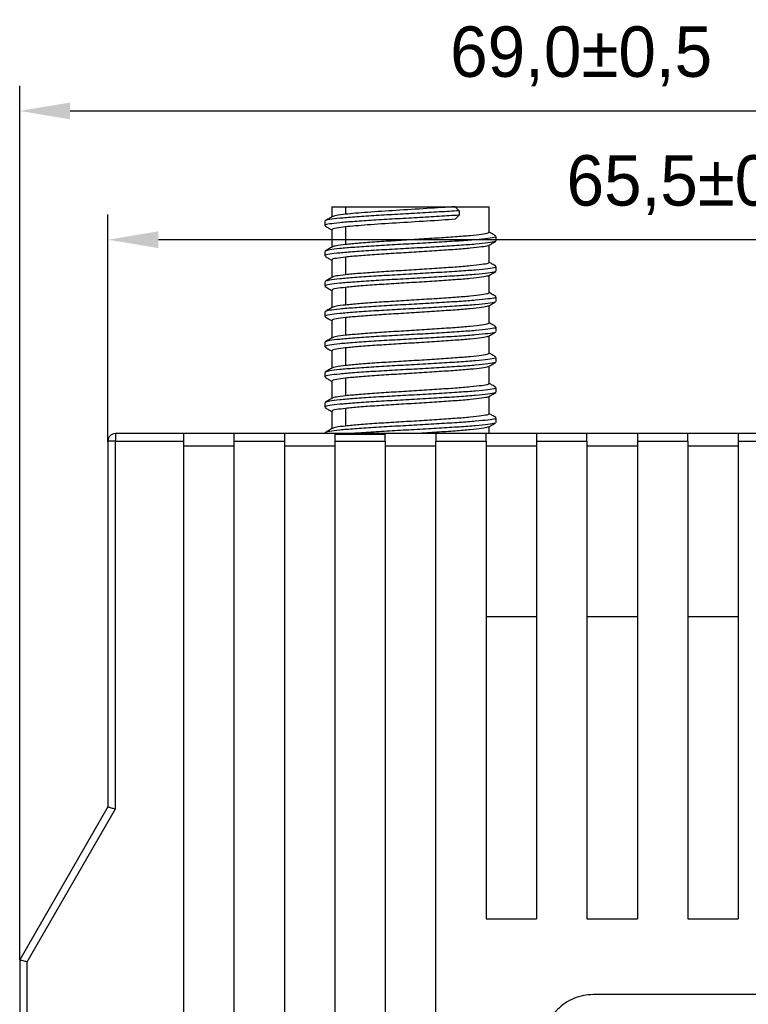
# Model space of a CAD drawing. Header units: millimetres. Extents: x -4806 to 345, y 512 to 4229.
# Tile 16 of 256: x -4606 to -4577, y 4071 to 4110. Entities that reach past the tile are written whole.
import ezdxf

# ---------------------------------------------------------------- set-up
doc = ezdxf.new("R2010")
doc.units = ezdxf.units.MM
doc.header["$LTSCALE"] = 5
doc.header["$PDSIZE"] = -1
doc.layers.add('HMI-D4', color=250, linetype='Continuous')
doc.dimstyles.new('ISO-25', dxfattribs={"dimtxt": 2.5, "dimasz": 2.5, "dimexe": 1.25, "dimexo": 0.625, "dimtad": 1, "dimtxsty": 'Standard', "dimcen": 2.5, "dimadec": 0, "dimazin": 0, "dimtfac": 1, "dimtmove": 0, "dimatfit": 3, "dimfxl": 1, "dimarcsym": 0})

# ---------------------------------------------------------------- blocks, each defined once
blk = doc.blocks.new('*D790')
at = {"layer": 'Defpoints', "color": 0}
for p in [(-4537.338, 4106.635), (-4537.338, 4075.93), (-4606.338, 4072.973)]:
    blk.add_point(p, dxfattribs=at)
at = {"layer": 'HMI-D4', "color": 0, "lineweight": -2}
for p, q in [((-4606.338, 4072.973), (-4606.338, 4107.635)), ((-4537.338, 4075.93), (-4537.338, 4107.635)), ((-4604.338, 4106.635), (-4539.338, 4106.635))]:
    blk.add_line(p, q, dxfattribs=at)
at = {"layer": 'HMI-D4', "color": 0}
for points in [[(-4604.338, 4106.968), (-4604.338, 4106.302), (-4606.338, 4106.635)], [(-4539.338, 4106.968), (-4539.338, 4106.302), (-4537.338, 4106.635)]]:
    blk.add_solid(points, dxfattribs=at)
at = {"layer": 'HMI-D4', "color": 0, "insert": (-4584.068, 4108.802), "char_height": 2, "attachment_point": 5}
blk.add_mtext('69,0±0,5', dxfattribs=at)
blk = doc.blocks.new('*D791')
at = {"layer": 'Defpoints', "color": 0}
for p in [(-4602.838, 4101.528), (-4602.838, 4093.519), (-4537.338, 4093.519)]:
    blk.add_point(p, dxfattribs=at)
at = {"layer": 'HMI-D4', "color": 0, "lineweight": -2}
for p, q in [((-4602.838, 4093.519), (-4602.838, 4102.528)), ((-4537.338, 4093.519), (-4537.338, 4102.528)), ((-4539.338, 4101.528), (-4600.838, 4101.528))]:
    blk.add_line(p, q, dxfattribs=at)
at = {"layer": 'HMI-D4', "color": 0}
for points in [[(-4600.838, 4101.861), (-4600.838, 4101.195), (-4602.838, 4101.528)], [(-4539.338, 4101.861), (-4539.338, 4101.195), (-4537.338, 4101.528)]]:
    blk.add_solid(points, dxfattribs=at)
at = {"layer": 'HMI-D4', "color": 0, "insert": (-4579.451, 4103.695), "char_height": 2, "attachment_point": 5}
blk.add_mtext('65,5±0,5', dxfattribs=at)

msp = doc.modelspace()

# ---------------------------------------------------------------- linework, layer by layer
at = {"color": 7, "linetype": 'Continuous', "lineweight": 25}
for p, q in [((-4593.958, 4102.839), (-4593.958, 4102.434)), ((-4593.958, 4102.839), (-4593.408, 4102.839)), ((-4593.408, 4102.839), (-4593.408, 4102.539)), ((-4593.408, 4102.839), (-4589.069, 4102.839)), ((-4589.069, 4102.839), (-4588.91, 4102.678)), ((-4589.069, 4102.839), (-4587.718, 4102.839)), ((-4588.91, 4102.678), (-4588.91, 4102.501)), ((-4587.718, 4101.824), (-4587.718, 4102.839)), ((-4594.238, 4102.261), (-4594.238, 4102.085)), ((-4588.91, 4102.501), (-4589.069, 4102.339)), ((-4593.958, 4101.924), (-4593.958, 4101.234)), ((-4593.408, 4102.039), (-4593.408, 4101.339)), ((-4587.437, 4101.485), (-4587.437, 4101.661)), ((-4594.238, 4101.061), (-4594.238, 4100.885)), ((-4594.228, 4101.077), (-4594.214, 4101.062)), ((-4587.718, 4100.624), (-4587.718, 4101.314)), ((-4593.958, 4100.724), (-4593.958, 4100.034)), ((-4593.408, 4100.839), (-4593.408, 4100.139)), ((-4587.437, 4100.285), (-4587.437, 4100.461)), ((-4594.238, 4099.861), (-4594.238, 4099.685)), ((-4594.228, 4099.877), (-4594.214, 4099.862)), ((-4587.718, 4099.424), (-4587.718, 4100.114)), ((-4593.958, 4099.524), (-4593.958, 4098.834)), ((-4593.408, 4099.639), (-4593.408, 4098.939)), ((-4587.437, 4099.085), (-4587.437, 4099.261)), ((-4594.238, 4098.661), (-4594.238, 4098.485)), ((-4594.228, 4098.677), (-4594.214, 4098.662)), ((-4587.718, 4098.224), (-4587.718, 4098.914)), ((-4593.958, 4098.324), (-4593.958, 4097.634)), ((-4593.408, 4098.439), (-4593.408, 4097.739)), ((-4587.437, 4097.885), (-4587.437, 4098.061)), ((-4594.238, 4097.461), (-4594.238, 4097.285)), ((-4594.228, 4097.477), (-4594.214, 4097.462)), ((-4587.718, 4097.024), (-4587.718, 4097.714)), ((-4593.958, 4097.124), (-4593.958, 4096.434)), ((-4593.408, 4097.239), (-4593.408, 4096.539)), ((-4587.437, 4096.685), (-4587.437, 4096.861)), ((-4594.238, 4096.261), (-4594.238, 4096.085)), ((-4594.228, 4096.277), (-4594.214, 4096.262)), ((-4587.718, 4095.824), (-4587.718, 4096.514)), ((-4593.958, 4095.924), (-4593.958, 4095.234)), ((-4593.408, 4096.039), (-4593.408, 4095.339)), ((-4587.437, 4095.485), (-4587.437, 4095.661)), ((-4587.718, 4094.624), (-4587.718, 4095.314)), ((-4594.238, 4095.061), (-4594.238, 4094.885)), ((-4594.228, 4095.077), (-4594.214, 4095.062)), ((-4593.958, 4094.724), (-4593.958, 4094.034)), ((-4593.408, 4094.839), (-4593.408, 4094.139)), ((-4587.437, 4094.285), (-4587.437, 4094.461)), ((-4587.718, 4093.839), (-4587.718, 4094.114)), ((-4602.838, 4093.539), (-4602.838, 4079.036)), ((-4602.538, 4093.539), (-4602.838, 4093.539)), ((-4599.838, 4093.839), (-4602.538, 4093.839)), ((-4602.538, 4093.839), (-4602.538, 4093.539)), ((-4602.538, 4078.955), (-4602.538, 4093.539)), ((-4602.538, 4093.539), (-4599.838, 4093.539)), ((-4597.838, 4093.839), (-4599.838, 4093.839)), ((-4599.838, 4093.539), (-4599.838, 3999.139)), ((-4595.838, 4093.839), (-4597.838, 4093.839)), ((-4597.838, 4093.539), (-4597.838, 3999.139)), ((-4597.838, 4093.539), (-4595.838, 4093.539)), ((-4593.838, 4093.839), (-4595.838, 4093.839)), ((-4595.838, 4093.539), (-4595.838, 3999.139)), ((-4594.238, 4093.861), (-4594.238, 4093.839)), ((-4594.228, 4093.877), (-4594.214, 4093.862)), ((-4591.838, 4093.839), (-4593.838, 4093.839)), ((-4593.838, 4093.839), (-4593.838, 4093.822)), ((-4593.838, 4093.822), (-4591.838, 4093.822)), ((-4593.838, 4093.539), (-4591.838, 4093.539)), ((-4593.838, 4093.539), (-4593.838, 3999.139)), ((-4591.838, 4093.839), (-4591.838, 4093.822)), ((-4589.838, 4093.839), (-4591.838, 4093.839)), ((-4591.838, 4093.539), (-4591.838, 3999.139)), ((-4587.838, 4093.839), (-4589.838, 4093.839)), ((-4589.838, 3999.139), (-4589.838, 4093.539)), ((-4589.838, 4093.539), (-4587.838, 4093.539)), ((-4585.838, 4093.839), (-4587.838, 4093.839)), ((-4587.838, 4093.539), (-4587.838, 4074.589)), ((-4583.838, 4093.839), (-4585.838, 4093.839)), ((-4585.838, 4093.539), (-4585.838, 4074.589)), ((-4585.838, 4093.539), (-4583.838, 4093.539)), ((-4581.838, 4093.839), (-4583.838, 4093.839)), ((-4583.838, 4093.539), (-4583.838, 4074.589)), ((-4579.838, 4093.839), (-4581.838, 4093.839)), ((-4581.838, 4093.539), (-4581.838, 4074.589)), ((-4581.838, 4093.539), (-4579.838, 4093.539)), ((-4577.838, 4093.839), (-4579.838, 4093.839)), ((-4579.838, 4093.539), (-4579.838, 4074.589)), ((-4575.838, 4093.839), (-4577.838, 4093.839)), ((-4577.838, 4093.539), (-4577.838, 4074.589)), ((-4577.838, 4093.539), (-4575.838, 4093.539)), ((-4597.838, 4093.339), (-4599.838, 4093.339)), ((-4593.838, 4093.339), (-4595.838, 4093.339)), ((-4589.838, 4093.339), (-4591.838, 4093.339)), ((-4585.838, 4093.339), (-4587.838, 4093.339)), ((-4581.838, 4093.339), (-4583.838, 4093.339)), ((-4577.838, 4093.339), (-4579.838, 4093.339)), ((-4587.838, 4086.589), (-4585.838, 4086.589)), ((-4583.838, 4086.589), (-4581.838, 4086.589)), ((-4579.838, 4086.589), (-4577.838, 4086.589)), ((-4602.838, 4079.036), (-4606.338, 4072.973)), ((-4606.038, 4072.893), (-4602.538, 4078.955)), ((-4587.838, 4074.589), (-4585.838, 4074.589)), ((-4583.838, 4074.589), (-4581.838, 4074.589)), ((-4579.838, 4074.589), (-4577.838, 4074.589)), ((-4606.338, 4072.973), (-4606.338, 4062.789)), ((-4606.038, 4062.789), (-4606.038, 4072.893)), ((-4557.088, 4071.589), (-4583.588, 4071.589))]:
    msp.add_line(p, q, dxfattribs=at)
msp.add_arc((-4602.538, 4093.539), 0.3, 90, 180, dxfattribs=at)
for points, knots in [([(-4588.91, 4102.678), (-4589.166, 4102.661), (-4589.682, 4102.629), (-4590.567, 4102.576), (-4591.462, 4102.528), (-4592.317, 4102.479), (-4593.069, 4102.426), (-4593.674, 4102.377), (-4594.069, 4102.329), (-4594.252, 4102.288), (-4594.221, 4102.267), (-4594.214, 4102.262)], [0, 0, 0, 0, 0.119641, 0.241372, 0.361013, 0.480654, 0.602385, 0.722026, 0.841666, 0.963397, 1, 1, 1, 1]), ([(-4593.408, 4102.539), (-4593.548, 4102.523), (-4593.817, 4102.492), (-4593.895, 4102.459), (-4593.932, 4102.443)], [0, 0, 0, 0, 0.520497, 1, 1, 1, 1]), ([(-4589.069, 4102.839), (-4589.397, 4102.816), (-4589.783, 4102.79), (-4590.592, 4102.738), (-4591.013, 4102.713), (-4591.796, 4102.666), (-4592.188, 4102.64), (-4592.883, 4102.588), (-4593.182, 4102.563), (-4593.408, 4102.539)], [0, 0, 0, 0, 0.25, 0.25, 0.5, 0.5, 0.75, 0.75, 1, 1, 1, 1]), ([(-4588.91, 4102.501), (-4589.166, 4102.485), (-4589.682, 4102.453), (-4590.567, 4102.4), (-4591.462, 4102.351), (-4592.317, 4102.303), (-4593.069, 4102.25), (-4593.674, 4102.201), (-4594.069, 4102.153), (-4594.252, 4102.112), (-4594.221, 4102.091), (-4594.214, 4102.086)], [0, 0, 0, 0, 0.119663, 0.241417, 0.36108, 0.480743, 0.602497, 0.72216, 0.841823, 0.963577, 1, 1, 1, 1]), ([(-4593.941, 4102.444), (-4593.988, 4102.417), (-4594.082, 4102.362), (-4594.176, 4102.307), (-4594.223, 4102.28)], [0, 0, 0, 0, 0.499913, 1, 1, 1, 1]), ([(-4589.069, 4102.339), (-4589.397, 4102.316), (-4589.783, 4102.29), (-4590.592, 4102.238), (-4591.013, 4102.213), (-4591.796, 4102.166), (-4592.188, 4102.14), (-4592.883, 4102.088), (-4593.182, 4102.063), (-4593.408, 4102.039)], [0, 0, 0, 0, 0.25, 0.25, 0.5, 0.5, 0.75, 0.75, 1, 1, 1, 1]), ([(-4594.223, 4102.068), (-4594.176, 4102.041), (-4594.088, 4101.989), (-4593.999, 4101.938), (-4593.958, 4101.914)], [0, 0, 0, 0, 0.530016, 1, 1, 1, 1]), ([(-4593.408, 4102.039), (-4593.542, 4102.023), (-4593.811, 4101.991), (-4593.969, 4101.95), (-4593.942, 4101.929), (-4593.935, 4101.924)], [0, 0, 0, 0, 0.431968, 0.871491, 1, 1, 1, 1]), ([(-4587.74, 4101.824), (-4587.741, 4101.812), (-4587.744, 4101.784), (-4587.993, 4101.741), (-4588.435, 4101.688), (-4589.049, 4101.639), (-4589.782, 4101.591), (-4590.588, 4101.538), (-4591.411, 4101.489), (-4592.193, 4101.441), (-4592.894, 4101.388), (-4593.238, 4101.356), (-4593.408, 4101.339)], [0, 0, 0, 0, 0.072015, 0.174527, 0.278832, 0.381343, 0.483855, 0.58816, 0.690672, 0.793183, 0.897488, 1, 1, 1, 1]), ([(-4587.452, 4101.68), (-4587.499, 4101.707), (-4587.588, 4101.759), (-4587.676, 4101.81), (-4587.718, 4101.834)], [0, 0, 0, 0, 0.532093, 1, 1, 1, 1]), ([(-4587.478, 4101.468), (-4587.48, 4101.463), (-4587.489, 4101.441), (-4587.742, 4101.403), (-4588.218, 4101.35), (-4588.889, 4101.301), (-4589.687, 4101.253), (-4590.566, 4101.2), (-4591.462, 4101.151), (-4592.317, 4101.103), (-4593.069, 4101.05), (-4593.674, 4101.001), (-4594.069, 4100.953), (-4594.252, 4100.912), (-4594.221, 4100.891), (-4594.214, 4100.886)], [0, 0, 0, 0, 0.0292476, 0.114594, 0.2014315, 0.2867778, 0.3721242, 0.4589617, 0.544308, 0.6296544, 0.7164919, 0.8018382, 0.8871846, 0.9740221, 1, 1, 1, 1]), ([(-4587.461, 4101.662), (-4587.463, 4101.65), (-4587.466, 4101.622), (-4587.737, 4101.579), (-4588.219, 4101.526), (-4588.888, 4101.478), (-4589.687, 4101.429), (-4590.566, 4101.376), (-4591.463, 4101.328), (-4592.316, 4101.279), (-4593.071, 4101.226), (-4593.668, 4101.178), (-4594.082, 4101.13), (-4594.171, 4101.096), (-4594.215, 4101.08)], [0, 0, 0, 0, 0.059349, 0.144858, 0.231861, 0.31737, 0.402879, 0.489882, 0.575391, 0.660901, 0.747904, 0.833413, 0.918922, 1, 1, 1, 1]), ([(-4593.408, 4101.339), (-4593.548, 4101.323), (-4593.817, 4101.292), (-4593.895, 4101.259), (-4593.932, 4101.243)], [0, 0, 0, 0, 0.520497, 1, 1, 1, 1]), ([(-4587.733, 4101.304), (-4587.687, 4101.332), (-4587.593, 4101.386), (-4587.499, 4101.441), (-4587.452, 4101.468)], [0, 0, 0, 0, 0.499927, 1, 1, 1, 1]), ([(-4593.941, 4101.244), (-4593.988, 4101.217), (-4594.082, 4101.162), (-4594.176, 4101.107), (-4594.223, 4101.08)], [0, 0, 0, 0, 0.499913, 1, 1, 1, 1]), ([(-4587.756, 4101.305), (-4587.758, 4101.3), (-4587.767, 4101.278), (-4587.998, 4101.241), (-4588.434, 4101.188), (-4589.05, 4101.139), (-4589.782, 4101.091), (-4590.588, 4101.038), (-4591.411, 4100.989), (-4592.193, 4100.941), (-4592.894, 4100.888), (-4593.238, 4100.856), (-4593.408, 4100.839)], [0, 0, 0, 0, 0.033605, 0.14036, 0.248982, 0.355737, 0.462491, 0.571114, 0.677868, 0.784623, 0.893245, 1, 1, 1, 1]), ([(-4594.223, 4100.868), (-4594.176, 4100.841), (-4594.088, 4100.789), (-4593.999, 4100.738), (-4593.958, 4100.714)], [0, 0, 0, 0, 0.530016, 1, 1, 1, 1]), ([(-4593.408, 4100.839), (-4593.542, 4100.823), (-4593.811, 4100.791), (-4593.969, 4100.75), (-4593.942, 4100.729), (-4593.935, 4100.724)], [0, 0, 0, 0, 0.431968, 0.871491, 1, 1, 1, 1]), ([(-4587.74, 4100.624), (-4587.741, 4100.612), (-4587.744, 4100.584), (-4587.993, 4100.541), (-4588.435, 4100.488), (-4589.049, 4100.439), (-4589.782, 4100.391), (-4590.588, 4100.338), (-4591.411, 4100.289), (-4592.193, 4100.241), (-4592.894, 4100.188), (-4593.238, 4100.156), (-4593.408, 4100.139)], [0, 0, 0, 0, 0.072015, 0.174527, 0.278832, 0.381343, 0.483855, 0.58816, 0.690672, 0.793183, 0.897488, 1, 1, 1, 1]), ([(-4587.452, 4100.48), (-4587.499, 4100.507), (-4587.588, 4100.559), (-4587.676, 4100.61), (-4587.718, 4100.634)], [0, 0, 0, 0, 0.532093, 1, 1, 1, 1]), ([(-4587.478, 4100.268), (-4587.48, 4100.263), (-4587.489, 4100.241), (-4587.742, 4100.203), (-4588.218, 4100.15), (-4588.889, 4100.101), (-4589.687, 4100.053), (-4590.566, 4100), (-4591.462, 4099.951), (-4592.317, 4099.903), (-4593.069, 4099.85), (-4593.674, 4099.801), (-4594.069, 4099.753), (-4594.252, 4099.712), (-4594.221, 4099.691), (-4594.214, 4099.686)], [0, 0, 0, 0, 0.029248, 0.114594, 0.201431, 0.286778, 0.372124, 0.458962, 0.544308, 0.629654, 0.716492, 0.801838, 0.887185, 0.974022, 1, 1, 1, 1]), ([(-4587.461, 4100.462), (-4587.463, 4100.45), (-4587.466, 4100.422), (-4587.737, 4100.379), (-4588.219, 4100.326), (-4588.888, 4100.278), (-4589.687, 4100.229), (-4590.566, 4100.176), (-4591.463, 4100.128), (-4592.316, 4100.079), (-4593.071, 4100.026), (-4593.668, 4099.978), (-4594.082, 4099.93), (-4594.171, 4099.896), (-4594.215, 4099.88)], [0, 0, 0, 0, 0.059349, 0.144858, 0.231861, 0.31737, 0.402879, 0.489882, 0.575391, 0.660901, 0.747904, 0.833413, 0.918922, 1, 1, 1, 1]), ([(-4587.733, 4100.104), (-4587.687, 4100.132), (-4587.593, 4100.186), (-4587.499, 4100.241), (-4587.452, 4100.268)], [0, 0, 0, 0, 0.499927, 1, 1, 1, 1]), ([(-4593.941, 4100.044), (-4593.988, 4100.017), (-4594.082, 4099.962), (-4594.176, 4099.907), (-4594.223, 4099.88)], [0, 0, 0, 0, 0.499913, 1, 1, 1, 1]), ([(-4593.408, 4100.139), (-4593.548, 4100.123), (-4593.817, 4100.092), (-4593.895, 4100.059), (-4593.932, 4100.043)], [0, 0, 0, 0, 0.520497, 1, 1, 1, 1]), ([(-4587.756, 4100.105), (-4587.758, 4100.1), (-4587.767, 4100.078), (-4587.998, 4100.041), (-4588.434, 4099.988), (-4589.05, 4099.939), (-4589.782, 4099.891), (-4590.588, 4099.838), (-4591.411, 4099.789), (-4592.193, 4099.741), (-4592.894, 4099.688), (-4593.238, 4099.656), (-4593.408, 4099.639)], [0, 0, 0, 0, 0.033605, 0.1403597, 0.2489819, 0.3557366, 0.4624914, 0.5711136, 0.6778683, 0.7846231, 0.8932452, 1, 1, 1, 1]), ([(-4594.223, 4099.668), (-4594.176, 4099.641), (-4594.088, 4099.589), (-4593.999, 4099.538), (-4593.958, 4099.514)], [0, 0, 0, 0, 0.530016, 1, 1, 1, 1]), ([(-4593.408, 4099.639), (-4593.542, 4099.623), (-4593.811, 4099.591), (-4593.969, 4099.55), (-4593.942, 4099.529), (-4593.935, 4099.524)], [0, 0, 0, 0, 0.431968, 0.871491, 1, 1, 1, 1]), ([(-4587.74, 4099.424), (-4587.741, 4099.412), (-4587.744, 4099.384), (-4587.993, 4099.341), (-4588.435, 4099.288), (-4589.049, 4099.239), (-4589.782, 4099.191), (-4590.588, 4099.138), (-4591.411, 4099.089), (-4592.193, 4099.041), (-4592.894, 4098.988), (-4593.238, 4098.956), (-4593.408, 4098.939)], [0, 0, 0, 0, 0.072015, 0.174527, 0.278832, 0.381343, 0.483855, 0.58816, 0.690672, 0.793183, 0.897488, 1, 1, 1, 1]), ([(-4587.452, 4099.28), (-4587.499, 4099.307), (-4587.588, 4099.359), (-4587.676, 4099.41), (-4587.718, 4099.434)], [0, 0, 0, 0, 0.532093, 1, 1, 1, 1]), ([(-4587.478, 4099.068), (-4587.48, 4099.063), (-4587.489, 4099.041), (-4587.742, 4099.003), (-4588.218, 4098.95), (-4588.889, 4098.901), (-4589.687, 4098.853), (-4590.566, 4098.8), (-4591.462, 4098.751), (-4592.317, 4098.703), (-4593.069, 4098.65), (-4593.674, 4098.601), (-4594.069, 4098.553), (-4594.252, 4098.512), (-4594.221, 4098.491), (-4594.214, 4098.486)], [0, 0, 0, 0, 0.029248, 0.114594, 0.201431, 0.286778, 0.372124, 0.458962, 0.544308, 0.629654, 0.716492, 0.801838, 0.887185, 0.974022, 1, 1, 1, 1]), ([(-4587.461, 4099.262), (-4587.463, 4099.25), (-4587.466, 4099.222), (-4587.737, 4099.179), (-4588.219, 4099.126), (-4588.888, 4099.078), (-4589.687, 4099.029), (-4590.566, 4098.976), (-4591.463, 4098.928), (-4592.316, 4098.879), (-4593.071, 4098.826), (-4593.668, 4098.778), (-4594.082, 4098.73), (-4594.171, 4098.696), (-4594.215, 4098.68)], [0, 0, 0, 0, 0.059349, 0.144858, 0.231861, 0.31737, 0.402879, 0.489882, 0.575391, 0.660901, 0.747904, 0.833413, 0.918922, 1, 1, 1, 1]), ([(-4587.733, 4098.904), (-4587.687, 4098.932), (-4587.593, 4098.986), (-4587.499, 4099.041), (-4587.452, 4099.068)], [0, 0, 0, 0, 0.499927, 1, 1, 1, 1]), ([(-4593.941, 4098.844), (-4593.988, 4098.817), (-4594.082, 4098.762), (-4594.176, 4098.707), (-4594.223, 4098.68)], [0, 0, 0, 0, 0.499913, 1, 1, 1, 1]), ([(-4593.408, 4098.939), (-4593.548, 4098.923), (-4593.817, 4098.892), (-4593.895, 4098.859), (-4593.932, 4098.843)], [0, 0, 0, 0, 0.520497, 1, 1, 1, 1]), ([(-4587.756, 4098.905), (-4587.758, 4098.9), (-4587.767, 4098.878), (-4587.998, 4098.841), (-4588.434, 4098.788), (-4589.05, 4098.739), (-4589.782, 4098.691), (-4590.588, 4098.638), (-4591.411, 4098.589), (-4592.193, 4098.541), (-4592.894, 4098.488), (-4593.238, 4098.456), (-4593.408, 4098.439)], [0, 0, 0, 0, 0.033605, 0.14036, 0.248982, 0.355737, 0.462491, 0.571114, 0.677868, 0.784623, 0.893245, 1, 1, 1, 1]), ([(-4594.223, 4098.468), (-4594.176, 4098.441), (-4594.088, 4098.389), (-4593.999, 4098.338), (-4593.958, 4098.314)], [0, 0, 0, 0, 0.5300158, 1, 1, 1, 1]), ([(-4593.408, 4098.439), (-4593.542, 4098.423), (-4593.811, 4098.391), (-4593.969, 4098.35), (-4593.942, 4098.329), (-4593.935, 4098.324)], [0, 0, 0, 0, 0.431968, 0.871491, 1, 1, 1, 1]), ([(-4587.74, 4098.224), (-4587.741, 4098.212), (-4587.744, 4098.184), (-4587.993, 4098.141), (-4588.435, 4098.088), (-4589.049, 4098.039), (-4589.782, 4097.991), (-4590.588, 4097.938), (-4591.411, 4097.889), (-4592.193, 4097.841), (-4592.894, 4097.788), (-4593.238, 4097.756), (-4593.408, 4097.739)], [0, 0, 0, 0, 0.072015, 0.174527, 0.278832, 0.381343, 0.483855, 0.58816, 0.690672, 0.793183, 0.897488, 1, 1, 1, 1]), ([(-4587.452, 4098.08), (-4587.499, 4098.107), (-4587.588, 4098.159), (-4587.676, 4098.21), (-4587.718, 4098.234)], [0, 0, 0, 0, 0.532093, 1, 1, 1, 1]), ([(-4587.478, 4097.868), (-4587.48, 4097.863), (-4587.489, 4097.841), (-4587.742, 4097.803), (-4588.218, 4097.75), (-4588.889, 4097.701), (-4589.687, 4097.653), (-4590.566, 4097.6), (-4591.462, 4097.551), (-4592.317, 4097.503), (-4593.069, 4097.45), (-4593.674, 4097.401), (-4594.069, 4097.353), (-4594.252, 4097.312), (-4594.221, 4097.291), (-4594.214, 4097.286)], [0, 0, 0, 0, 0.029248, 0.114594, 0.201431, 0.286778, 0.372124, 0.458962, 0.544308, 0.629654, 0.716492, 0.801838, 0.887185, 0.974022, 1, 1, 1, 1]), ([(-4587.461, 4098.062), (-4587.463, 4098.05), (-4587.466, 4098.022), (-4587.737, 4097.979), (-4588.219, 4097.926), (-4588.888, 4097.878), (-4589.687, 4097.829), (-4590.566, 4097.776), (-4591.463, 4097.728), (-4592.316, 4097.679), (-4593.071, 4097.626), (-4593.668, 4097.578), (-4594.082, 4097.53), (-4594.171, 4097.496), (-4594.215, 4097.48)], [0, 0, 0, 0, 0.059349, 0.144858, 0.231861, 0.31737, 0.402879, 0.489882, 0.575391, 0.660901, 0.747904, 0.833413, 0.918922, 1, 1, 1, 1]), ([(-4587.733, 4097.704), (-4587.687, 4097.732), (-4587.593, 4097.786), (-4587.499, 4097.841), (-4587.452, 4097.868)], [0, 0, 0, 0, 0.499927, 1, 1, 1, 1]), ([(-4593.941, 4097.644), (-4593.988, 4097.617), (-4594.082, 4097.562), (-4594.176, 4097.507), (-4594.223, 4097.48)], [0, 0, 0, 0, 0.499913, 1, 1, 1, 1]), ([(-4593.408, 4097.739), (-4593.548, 4097.723), (-4593.817, 4097.692), (-4593.895, 4097.659), (-4593.932, 4097.643)], [0, 0, 0, 0, 0.520497, 1, 1, 1, 1]), ([(-4587.756, 4097.705), (-4587.758, 4097.7), (-4587.767, 4097.678), (-4587.998, 4097.641), (-4588.434, 4097.588), (-4589.05, 4097.539), (-4589.782, 4097.491), (-4590.588, 4097.438), (-4591.411, 4097.389), (-4592.193, 4097.341), (-4592.894, 4097.288), (-4593.238, 4097.256), (-4593.408, 4097.239)], [0, 0, 0, 0, 0.033605, 0.14036, 0.248982, 0.355737, 0.462491, 0.571114, 0.677868, 0.784623, 0.893245, 1, 1, 1, 1]), ([(-4594.223, 4097.268), (-4594.176, 4097.241), (-4594.088, 4097.189), (-4593.999, 4097.138), (-4593.958, 4097.114)], [0, 0, 0, 0, 0.530016, 1, 1, 1, 1]), ([(-4593.408, 4097.239), (-4593.542, 4097.223), (-4593.811, 4097.191), (-4593.969, 4097.15), (-4593.942, 4097.129), (-4593.935, 4097.124)], [0, 0, 0, 0, 0.4319677, 0.8714915, 1, 1, 1, 1]), ([(-4587.478, 4096.668), (-4587.48, 4096.663), (-4587.489, 4096.641), (-4587.742, 4096.603), (-4588.218, 4096.55), (-4588.889, 4096.501), (-4589.687, 4096.453), (-4590.566, 4096.4), (-4591.462, 4096.351), (-4592.317, 4096.303), (-4593.069, 4096.25), (-4593.674, 4096.201), (-4594.069, 4096.153), (-4594.252, 4096.112), (-4594.221, 4096.091), (-4594.214, 4096.086)], [0, 0, 0, 0, 0.029248, 0.114594, 0.201431, 0.286778, 0.372124, 0.458962, 0.544308, 0.629654, 0.716492, 0.801838, 0.887185, 0.974022, 1, 1, 1, 1]), ([(-4587.461, 4096.862), (-4587.463, 4096.85), (-4587.466, 4096.822), (-4587.737, 4096.779), (-4588.219, 4096.726), (-4588.888, 4096.678), (-4589.687, 4096.629), (-4590.566, 4096.576), (-4591.463, 4096.528), (-4592.316, 4096.479), (-4593.071, 4096.426), (-4593.668, 4096.378), (-4594.082, 4096.33), (-4594.171, 4096.296), (-4594.215, 4096.28)], [0, 0, 0, 0, 0.059349, 0.144858, 0.231861, 0.31737, 0.402879, 0.489882, 0.575391, 0.660901, 0.747904, 0.833413, 0.918922, 1, 1, 1, 1]), ([(-4587.74, 4097.024), (-4587.741, 4097.012), (-4587.744, 4096.984), (-4587.993, 4096.941), (-4588.435, 4096.888), (-4589.049, 4096.839), (-4589.782, 4096.791), (-4590.588, 4096.738), (-4591.411, 4096.689), (-4592.193, 4096.641), (-4592.894, 4096.588), (-4593.238, 4096.556), (-4593.408, 4096.539)], [0, 0, 0, 0, 0.072015, 0.174527, 0.278832, 0.381343, 0.483855, 0.58816, 0.690672, 0.793183, 0.897488, 1, 1, 1, 1]), ([(-4587.733, 4096.504), (-4587.687, 4096.532), (-4587.593, 4096.586), (-4587.499, 4096.641), (-4587.452, 4096.668)], [0, 0, 0, 0, 0.499927, 1, 1, 1, 1]), ([(-4587.452, 4096.88), (-4587.499, 4096.907), (-4587.588, 4096.959), (-4587.676, 4097.01), (-4587.718, 4097.034)], [0, 0, 0, 0, 0.5320931, 1, 1, 1, 1]), ([(-4593.941, 4096.444), (-4593.988, 4096.417), (-4594.082, 4096.362), (-4594.176, 4096.307), (-4594.223, 4096.28)], [0, 0, 0, 0, 0.499913, 1, 1, 1, 1]), ([(-4593.408, 4096.539), (-4593.548, 4096.523), (-4593.817, 4096.492), (-4593.895, 4096.459), (-4593.932, 4096.443)], [0, 0, 0, 0, 0.520497, 1, 1, 1, 1]), ([(-4587.756, 4096.505), (-4587.758, 4096.5), (-4587.767, 4096.478), (-4587.998, 4096.441), (-4588.434, 4096.388), (-4589.05, 4096.339), (-4589.782, 4096.291), (-4590.588, 4096.238), (-4591.411, 4096.189), (-4592.193, 4096.141), (-4592.894, 4096.088), (-4593.238, 4096.056), (-4593.408, 4096.039)], [0, 0, 0, 0, 0.033605, 0.14036, 0.248982, 0.355737, 0.462491, 0.571114, 0.677868, 0.784623, 0.893245, 1, 1, 1, 1]), ([(-4594.223, 4096.068), (-4594.176, 4096.041), (-4594.088, 4095.989), (-4593.999, 4095.938), (-4593.958, 4095.914)], [0, 0, 0, 0, 0.5300158, 1, 1, 1, 1]), ([(-4593.408, 4096.039), (-4593.542, 4096.023), (-4593.811, 4095.991), (-4593.969, 4095.95), (-4593.942, 4095.929), (-4593.935, 4095.924)], [0, 0, 0, 0, 0.4319677, 0.8714915, 1, 1, 1, 1]), ([(-4587.461, 4095.662), (-4587.463, 4095.65), (-4587.466, 4095.622), (-4587.737, 4095.579), (-4588.219, 4095.526), (-4588.888, 4095.478), (-4589.687, 4095.429), (-4590.566, 4095.376), (-4591.463, 4095.328), (-4592.316, 4095.279), (-4593.071, 4095.226), (-4593.668, 4095.178), (-4594.082, 4095.13), (-4594.171, 4095.096), (-4594.215, 4095.08)], [0, 0, 0, 0, 0.059349, 0.144858, 0.231861, 0.31737, 0.402879, 0.489882, 0.575391, 0.660901, 0.747904, 0.833413, 0.918922, 1, 1, 1, 1]), ([(-4587.74, 4095.824), (-4587.741, 4095.812), (-4587.744, 4095.784), (-4587.993, 4095.741), (-4588.435, 4095.688), (-4589.049, 4095.639), (-4589.782, 4095.591), (-4590.588, 4095.538), (-4591.411, 4095.489), (-4592.193, 4095.441), (-4592.894, 4095.388), (-4593.238, 4095.356), (-4593.408, 4095.339)], [0, 0, 0, 0, 0.072015, 0.174527, 0.278832, 0.381343, 0.483855, 0.58816, 0.690672, 0.793183, 0.897488, 1, 1, 1, 1]), ([(-4587.452, 4095.68), (-4587.499, 4095.707), (-4587.588, 4095.759), (-4587.676, 4095.81), (-4587.718, 4095.834)], [0, 0, 0, 0, 0.532093, 1, 1, 1, 1]), ([(-4587.478, 4095.468), (-4587.48, 4095.463), (-4587.489, 4095.441), (-4587.742, 4095.403), (-4588.218, 4095.35), (-4588.889, 4095.301), (-4589.687, 4095.253), (-4590.566, 4095.2), (-4591.462, 4095.151), (-4592.317, 4095.103), (-4593.069, 4095.05), (-4593.674, 4095.001), (-4594.069, 4094.953), (-4594.252, 4094.912), (-4594.221, 4094.891), (-4594.214, 4094.886)], [0, 0, 0, 0, 0.029248, 0.114594, 0.201431, 0.286778, 0.372124, 0.458962, 0.544308, 0.629654, 0.716492, 0.801838, 0.887185, 0.974022, 1, 1, 1, 1]), ([(-4593.941, 4095.244), (-4593.988, 4095.217), (-4594.082, 4095.162), (-4594.176, 4095.107), (-4594.223, 4095.08)], [0, 0, 0, 0, 0.499913, 1, 1, 1, 1]), ([(-4593.408, 4095.339), (-4593.548, 4095.323), (-4593.817, 4095.292), (-4593.895, 4095.259), (-4593.932, 4095.243)], [0, 0, 0, 0, 0.520497, 1, 1, 1, 1]), ([(-4587.756, 4095.305), (-4587.758, 4095.3), (-4587.767, 4095.278), (-4587.998, 4095.241), (-4588.434, 4095.188), (-4589.05, 4095.139), (-4589.782, 4095.091), (-4590.588, 4095.038), (-4591.411, 4094.989), (-4592.193, 4094.941), (-4592.894, 4094.888), (-4593.238, 4094.856), (-4593.408, 4094.839)], [0, 0, 0, 0, 0.033605, 0.14036, 0.248982, 0.355737, 0.462491, 0.571114, 0.677868, 0.784623, 0.893245, 1, 1, 1, 1]), ([(-4587.733, 4095.304), (-4587.687, 4095.332), (-4587.593, 4095.386), (-4587.499, 4095.441), (-4587.452, 4095.468)], [0, 0, 0, 0, 0.499927, 1, 1, 1, 1]), ([(-4594.223, 4094.868), (-4594.176, 4094.841), (-4594.088, 4094.789), (-4593.999, 4094.738), (-4593.958, 4094.714)], [0, 0, 0, 0, 0.530016, 1, 1, 1, 1]), ([(-4593.408, 4094.839), (-4593.542, 4094.823), (-4593.811, 4094.791), (-4593.969, 4094.75), (-4593.942, 4094.729), (-4593.935, 4094.724)], [0, 0, 0, 0, 0.4319677, 0.8714915, 1, 1, 1, 1]), ([(-4587.461, 4094.462), (-4587.463, 4094.45), (-4587.466, 4094.422), (-4587.737, 4094.379), (-4588.219, 4094.326), (-4588.888, 4094.278), (-4589.687, 4094.229), (-4590.566, 4094.176), (-4591.463, 4094.128), (-4592.316, 4094.079), (-4593.071, 4094.026), (-4593.668, 4093.978), (-4594.082, 4093.93), (-4594.171, 4093.896), (-4594.215, 4093.88)], [0, 0, 0, 0, 0.0593487, 0.1448579, 0.231861, 0.3173701, 0.4028793, 0.4898823, 0.5753915, 0.6609006, 0.7479037, 0.8334129, 0.918922, 1, 1, 1, 1]), ([(-4587.74, 4094.624), (-4587.741, 4094.612), (-4587.744, 4094.584), (-4587.993, 4094.541), (-4588.435, 4094.488), (-4589.049, 4094.439), (-4589.782, 4094.391), (-4590.588, 4094.338), (-4591.411, 4094.289), (-4592.193, 4094.241), (-4592.894, 4094.188), (-4593.238, 4094.156), (-4593.408, 4094.139)], [0, 0, 0, 0, 0.072015, 0.174527, 0.278832, 0.381343, 0.483855, 0.58816, 0.690672, 0.793183, 0.897488, 1, 1, 1, 1]), ([(-4587.452, 4094.48), (-4587.499, 4094.507), (-4587.588, 4094.559), (-4587.676, 4094.61), (-4587.718, 4094.634)], [0, 0, 0, 0, 0.532093, 1, 1, 1, 1]), ([(-4593.941, 4094.044), (-4593.988, 4094.017), (-4594.082, 4093.962), (-4594.176, 4093.907), (-4594.223, 4093.88)], [0, 0, 0, 0, 0.499913, 1, 1, 1, 1]), ([(-4593.408, 4094.139), (-4593.548, 4094.123), (-4593.817, 4094.092), (-4593.895, 4094.059), (-4593.932, 4094.043)], [0, 0, 0, 0, 0.520497, 1, 1, 1, 1]), ([(-4587.478, 4094.268), (-4587.48, 4094.263), (-4587.489, 4094.241), (-4587.742, 4094.203), (-4588.218, 4094.15), (-4588.889, 4094.101), (-4589.688, 4094.053), (-4590.565, 4094), (-4591.465, 4093.951), (-4592.308, 4093.903), (-4592.899, 4093.863), (-4593.138, 4093.843), (-4593.182, 4093.839)], [0, 0, 0, 0, 0.039753, 0.155754, 0.273782, 0.389784, 0.505785, 0.623813, 0.739815, 0.855816, 0.973844, 1, 1, 1, 1]), ([(-4587.756, 4094.105), (-4587.758, 4094.1), (-4587.767, 4094.078), (-4587.998, 4094.041), (-4588.434, 4093.988), (-4589.05, 4093.94), (-4589.777, 4093.891), (-4590.314, 4093.857), (-4590.582, 4093.839)], [0, 0, 0, 0, 0.059031, 0.246558, 0.437366, 0.624893, 0.81242, 1, 1, 1, 1]), ([(-4587.733, 4094.104), (-4587.687, 4094.132), (-4587.593, 4094.186), (-4587.499, 4094.241), (-4587.452, 4094.268)], [0, 0, 0, 0, 0.499927, 1, 1, 1, 1]), ([(-4599.838, 4093.839), (-4599.838, 4093.838), (-4599.838, 4093.836), (-4599.838, 4093.819), (-4599.838, 4093.791), (-4599.838, 4093.741), (-4599.838, 4093.658), (-4599.838, 4093.579), (-4599.838, 4093.539)], [0, 0, 0, 0, 0.126041, 0.24822, 0.371524, 0.50081, 0.748249, 1, 1, 1, 1]), ([(-4597.838, 4093.839), (-4597.838, 4093.839), (-4597.838, 4093.807), (-4597.838, 4093.696), (-4597.838, 4093.618), (-4597.838, 4093.539)], [0, 0, 0, 0, 0.5, 0.5, 1, 1, 1, 1]), ([(-4595.838, 4093.839), (-4595.838, 4093.838), (-4595.838, 4093.836), (-4595.838, 4093.819), (-4595.838, 4093.791), (-4595.838, 4093.741), (-4595.838, 4093.658), (-4595.838, 4093.579), (-4595.838, 4093.539)], [0, 0, 0, 0, 0.126041, 0.24822, 0.371524, 0.50081, 0.748249, 1, 1, 1, 1]), ([(-4593.838, 4093.822), (-4593.838, 4093.802), (-4593.838, 4093.763), (-4593.838, 4093.662), (-4593.838, 4093.601), (-4593.838, 4093.539)], [0, 0, 0, 0, 0.5, 0.5, 1, 1, 1, 1]), ([(-4591.838, 4093.539), (-4591.838, 4093.601), (-4591.838, 4093.662), (-4591.838, 4093.763), (-4591.838, 4093.802), (-4591.838, 4093.822)], [0, 0, 0, 0, 0.5, 0.5, 1, 1, 1, 1]), ([(-4589.838, 4093.839), (-4589.838, 4093.839), (-4589.838, 4093.807), (-4589.838, 4093.696), (-4589.838, 4093.618), (-4589.838, 4093.539)], [0, 0, 0, 0, 0.5, 0.5, 1, 1, 1, 1]), ([(-4587.838, 4093.539), (-4587.838, 4093.618), (-4587.838, 4093.696), (-4587.838, 4093.807), (-4587.838, 4093.839), (-4587.838, 4093.839)], [0, 0, 0, 0, 0.5, 0.5, 1, 1, 1, 1]), ([(-4585.838, 4093.839), (-4585.838, 4093.839), (-4585.838, 4093.807), (-4585.838, 4093.696), (-4585.838, 4093.618), (-4585.838, 4093.539)], [0, 0, 0, 0, 0.5, 0.5, 1, 1, 1, 1]), ([(-4583.838, 4093.539), (-4583.838, 4093.618), (-4583.838, 4093.696), (-4583.838, 4093.807), (-4583.838, 4093.839), (-4583.838, 4093.839)], [0, 0, 0, 0, 0.5, 0.5, 1, 1, 1, 1]), ([(-4581.838, 4093.839), (-4581.838, 4093.839), (-4581.838, 4093.807), (-4581.838, 4093.696), (-4581.838, 4093.618), (-4581.838, 4093.539)], [0, 0, 0, 0, 0.5, 0.5, 1, 1, 1, 1]), ([(-4579.838, 4093.539), (-4579.838, 4093.618), (-4579.838, 4093.696), (-4579.838, 4093.807), (-4579.838, 4093.839), (-4579.838, 4093.839)], [0, 0, 0, 0, 0.5, 0.5, 1, 1, 1, 1]), ([(-4577.838, 4093.839), (-4577.838, 4093.839), (-4577.838, 4093.807), (-4577.838, 4093.696), (-4577.838, 4093.618), (-4577.838, 4093.539)], [0, 0, 0, 0, 0.5, 0.5, 1, 1, 1, 1]), ([(-4602.838, 4079.036), (-4602.837, 4079.035), (-4602.835, 4079.035), (-4602.818, 4079.03), (-4602.791, 4079.023), (-4602.745, 4079.011), (-4602.663, 4078.988), (-4602.584, 4078.967), (-4602.538, 4078.955)], [0, 0, 0, 0, 0.116267, 0.23667, 0.361483, 0.490951, 0.702792, 1, 1, 1, 1]), ([(-4606.338, 4072.973), (-4606.337, 4072.973), (-4606.334, 4072.973), (-4606.318, 4072.968), (-4606.291, 4072.961), (-4606.245, 4072.948), (-4606.162, 4072.927), (-4606.084, 4072.906), (-4606.038, 4072.893)], [0, 0, 0, 0, 0.116267, 0.23667, 0.361483, 0.490951, 0.702792, 1, 1, 1, 1]), ([(-4583.588, 4071.589), (-4583.849, 4071.589), (-4584.111, 4071.537), (-4584.595, 4071.337), (-4584.817, 4071.189), (-4585.187, 4070.819), (-4585.335, 4070.597), (-4585.535, 4070.113), (-4585.588, 4069.851), (-4585.588, 4069.589)], [0, 0, 0, 0, 0.25, 0.25, 0.5, 0.5, 0.75, 0.75, 1, 1, 1, 1])]:
    msp.add_open_spline(points, degree=3, knots=knots, dxfattribs=at)

# ---------------------------------------------------------------- dimensions: what is measured, and where the dimension line sits
at = {"layer": 'HMI-D4', "color": 0}
for base, p1, p2, picture, middle in [((-4537.338, 4106.635), (-4606.338, 4072.973), (-4537.338, 4075.93), '*D790', (-4584.068, 4106.635)), ((-4602.838, 4101.528), (-4537.338, 4093.519), (-4602.838, 4093.519), '*D791', (-4579.451, 4101.528))]:
    dim = msp.add_linear_dim(base=base, p1=p1, p2=p2, dimstyle='ISO-25', override={"dimtxt": 2, "dimasz": 2, "dimexe": 1, "dimexo": 0, "dimgap": 1, "dimtih": 1, "dimtoh": 1, "dimdec": 1, "dimzin": 0, "dimadec": 2, "dimtol": 1, "dimtp": 0.5, "dimtm": 0.5, "dimtdec": 1, "dimtzin": 0}, dxfattribs=at)
    dim.commit()
    dim.dimension.update_dxf_attribs({"geometry": picture, "text_midpoint": middle, "dimtype": 160})

doc.saveas('drawing.dxf')
